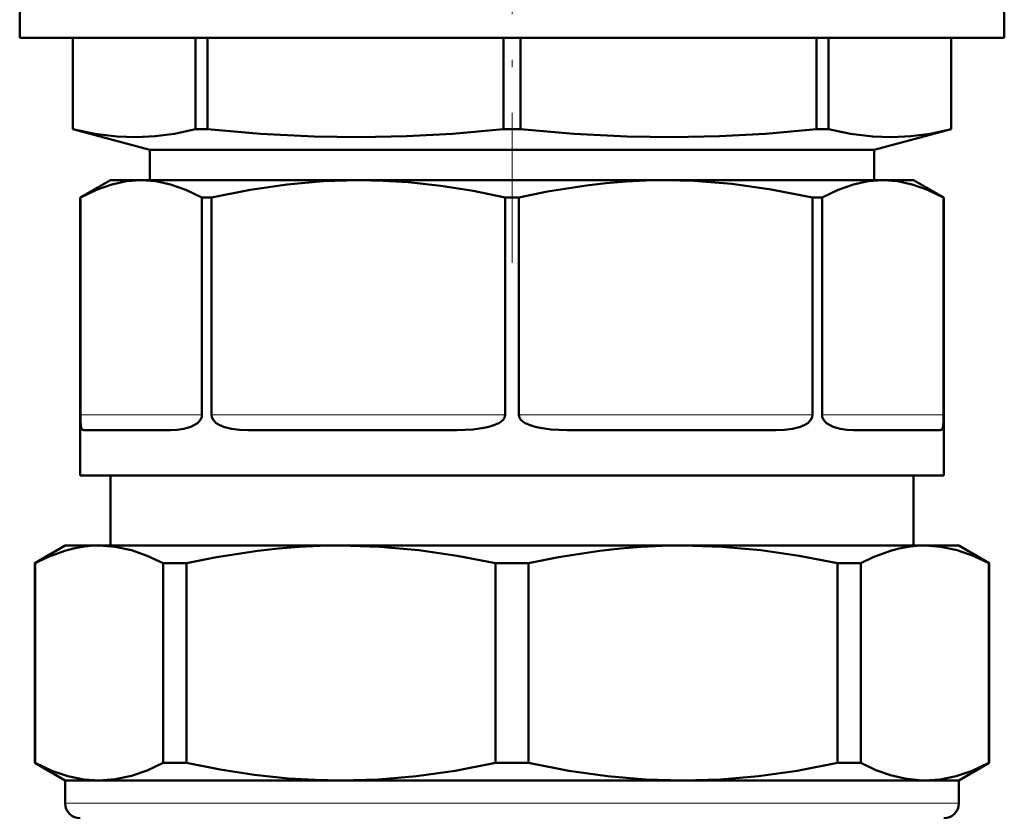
# Model space of a CAD drawing. Extents: x -1438 to 1837, y -1663 to 612.
# Tile 22 of 91: x -56 to 9, y -936 to -883. Entities that reach past the tile are written whole.
import ezdxf

# ---------------------------------------------------------------- set-up
doc = ezdxf.new("R2010")
doc.units = 0
doc.linetypes.add('DASHDOT', pattern=[18.5, 12, -3, 0.5, -3])

msp = doc.modelspace()

# ---------------------------------------------------------------- linework, layer by layer
at = {"color": 7, "linetype": 'DASHDOT', "lineweight": 18}
msp.add_line((-23.209, -833.928), (-23.209, -899.329), dxfattribs=at)
at = {"color": 7, "lineweight": 50}
for p, q in [((-55.709, -881.378), (-55.709, -884.492)), ((9.291, -881.378), (9.291, -884.492)), ((-55.709, -884.492), (-23.209, -884.492)), ((-52.209, -884.492), (-52.209, -890.512)), ((-52.204, -884.492), (-52.204, -890.512)), ((-44.104, -884.492), (-44.104, -890.512)), ((-43.319, -884.492), (-43.319, -890.512)), ((-23.764, -884.492), (-23.764, -890.512)), ((-23.209, -884.492), (9.291, -884.492)), ((-22.654, -884.492), (-22.654, -890.512)), ((-3.099, -884.492), (-3.099, -890.512)), ((-2.314, -884.492), (-2.314, -890.512)), ((5.786, -884.492), (5.786, -890.512)), ((5.791, -884.492), (5.791, -890.512)), ((-52.209, -890.512), (-52.204, -890.512)), ((-47.111, -891.878), (-52.209, -890.512)), ((-44.104, -890.512), (-43.319, -890.512)), ((-23.764, -890.512), (-23.209, -890.512)), ((-23.209, -890.512), (-22.654, -890.512)), ((-3.099, -890.512), (-2.314, -890.512)), ((0.692, -891.878), (5.791, -890.512)), ((5.786, -890.512), (5.791, -890.512)), ((-47.111, -891.878), (-23.209, -891.878)), ((-47.111, -891.878), (-47.111, -893.878)), ((-23.209, -891.878), (0.692, -891.878)), ((0.692, -891.878), (0.692, -893.878)), ((-49.709, -893.878), (-51.709, -895.033)), ((-47.692, -893.878), (-49.709, -893.878)), ((-33.35, -893.878), (-47.692, -893.878)), ((-23.209, -893.878), (-33.35, -893.878)), ((-13.068, -893.878), (-23.209, -893.878)), ((1.274, -893.878), (-13.068, -893.878)), ((3.291, -893.878), (1.274, -893.878)), ((3.291, -893.878), (5.291, -895.033)), ((-51.705, -895.033), (-51.709, -895.033)), ((-51.709, -913.378), (-51.709, -895.033)), ((-51.705, -909.378), (-51.705, -895.033)), ((-43.04, -895.033), (-43.678, -895.033)), ((-43.678, -909.378), (-43.678, -895.033)), ((-43.04, -909.378), (-43.04, -895.033)), ((-23.209, -895.033), (-23.66, -895.033)), ((-23.66, -909.378), (-23.66, -895.033)), ((-22.758, -895.033), (-23.209, -895.033)), ((-22.758, -909.378), (-22.758, -895.033)), ((-2.74, -895.033), (-3.378, -895.033)), ((-3.378, -909.378), (-3.378, -895.033)), ((-2.74, -909.378), (-2.74, -895.033)), ((5.291, -895.033), (5.287, -895.033)), ((5.287, -909.378), (5.287, -895.033)), ((5.291, -913.378), (5.291, -895.033)), ((-51.479, -910.378), (-45.752, -910.378)), ((-40.647, -910.378), (-26.819, -910.378)), ((-19.599, -910.378), (-5.772, -910.378)), ((-0.666, -910.378), (5.061, -910.378)), ((-3.378, -913.378), (-51.709, -913.378)), ((-49.709, -913.378), (-49.709, -918.003)), ((5.287, -913.378), (-3.378, -913.378)), ((3.291, -913.378), (3.291, -918.003)), ((5.291, -913.378), (5.287, -913.378)), ((-52.709, -918.003), (-54.709, -919.158)), ((-52.709, -918.003), (-50.464, -918.003)), ((-50.464, -918.003), (-44.069, -918.003)), ((-44.069, -918.003), (-34.498, -918.003)), ((-34.498, -918.003), (-11.92, -918.003)), ((-11.92, -918.003), (4.045, -918.003)), ((4.045, -918.003), (6.291, -918.003)), ((6.291, -918.003), (8.291, -919.158)), ((-54.709, -919.158), (-54.69, -919.158)), ((-54.709, -919.158), (-54.709, -932.349)), ((-54.69, -919.158), (-54.69, -932.349)), ((-46.237, -919.158), (-45.483, -919.158)), ((-46.237, -919.158), (-46.237, -932.349)), ((-45.483, -919.158), (-44.703, -919.158)), ((-44.703, -919.158), (-44.703, -932.349)), ((-24.294, -919.158), (-24.294, -932.349)), ((-24.294, -919.158), (-22.124, -919.158)), ((-22.124, -919.158), (-22.124, -932.349)), ((-1.715, -919.158), (-1.715, -932.349)), ((-1.715, -919.158), (-0.181, -919.158)), ((-0.181, -919.158), (-0.181, -932.349)), ((8.272, -919.158), (8.272, -932.349)), ((8.272, -919.158), (8.291, -919.158)), ((8.291, -919.158), (8.291, -932.349)), ((-54.709, -932.349), (-54.69, -932.349)), ((-52.709, -933.503), (-54.709, -932.349)), ((-46.237, -932.349), (-45.483, -932.349)), ((-45.483, -932.349), (-44.703, -932.349)), ((-24.294, -932.349), (-22.124, -932.349)), ((-1.715, -932.349), (-0.181, -932.349)), ((6.291, -933.503), (8.291, -932.349)), ((8.272, -932.349), (8.291, -932.349)), ((-52.709, -933.503), (-50.464, -933.503)), ((-52.709, -933.503), (-52.709, -935.003)), ((-50.464, -933.503), (-44.069, -933.503)), ((-44.069, -933.503), (-34.498, -933.503)), ((-34.498, -933.503), (-11.92, -933.503)), ((-11.92, -933.503), (4.045, -933.503)), ((4.045, -933.503), (6.291, -933.503)), ((6.291, -933.503), (6.291, -935.003))]:
    msp.add_line(p, q, dxfattribs=at)
at = {"color": 7, "lineweight": 18}
for p, q in [((-51.705, -909.378), (-43.678, -909.378)), ((-43.04, -909.378), (-23.66, -909.378)), ((-22.758, -909.378), (-3.378, -909.378)), ((-2.74, -909.378), (5.287, -909.378)), ((-52.709, -935.003), (-44.069, -935.003)), ((-44.069, -935.003), (6.291, -935.003))]:
    msp.add_line(p, q, dxfattribs=at)
at = {"color": 7, "lineweight": 50}
for points in [[(-52.204, -890.512), (-50.747, -890.824), (-49.287, -891.005), (-48.024, -891.047), (-46.762, -890.983), (-45.5, -890.813), (-44.104, -890.512)], [(-43.319, -890.512), (-39.803, -890.824), (-36.278, -891.005), (-33.229, -891.047), (-30.181, -890.983), (-27.136, -890.813), (-23.764, -890.512)], [(-22.654, -890.512), (-19.138, -890.824), (-15.613, -891.005), (-12.564, -891.047), (-9.516, -890.983), (-6.471, -890.813), (-3.099, -890.512)], [(-2.314, -890.512), (-0.858, -890.824), (0.602, -891.005), (1.865, -891.047), (3.128, -890.983), (4.389, -890.813), (5.786, -890.512)], [(-47.692, -893.878), (-48.657, -893.947), (-49.637, -894.157), (-50.648, -894.515), (-51.705, -895.033)], [(-43.678, -895.033), (-44.736, -894.515), (-45.747, -894.157), (-46.727, -893.947), (-47.692, -893.878)], [(-33.35, -893.878), (-35.684, -893.948), (-38.053, -894.158), (-40.493, -894.516), (-43.04, -895.033)], [(-23.66, -895.033), (-25.781, -894.593), (-27.918, -894.25), (-30.066, -894.015), (-31.707, -893.913), (-33.35, -893.878)], [(-13.068, -893.878), (-14.374, -893.9), (-15.679, -893.965), (-16.984, -894.073), (-18.285, -894.222), (-20.872, -894.637), (-22.758, -895.033)], [(-3.378, -895.033), (-6.095, -894.487), (-8.69, -894.121), (-11.212, -893.922), (-13.068, -893.878)], [(1.274, -893.878), (0.309, -893.947), (-0.671, -894.157), (-1.682, -894.515), (-2.74, -895.033)], [(5.287, -895.033), (4.23, -894.515), (3.219, -894.157), (2.239, -893.947), (1.274, -893.878)], [(-51.479, -910.378), (-51.541, -910.368), (-51.594, -910.334), (-51.636, -910.268), (-51.668, -910.161), (-51.703, -909.706), (-51.705, -909.378)], [(-45.752, -910.378), (-45.315, -910.359), (-44.868, -910.294), (-44.415, -910.162), (-44.116, -910.014), (-43.974, -909.912), (-43.781, -909.702), (-43.693, -909.503), (-43.678, -909.378)], [(-40.647, -910.378), (-41.196, -910.36), (-41.735, -910.294), (-42.254, -910.16), (-42.581, -910.011), (-42.735, -909.909), (-42.938, -909.696), (-43.027, -909.495), (-43.04, -909.378)], [(-26.819, -910.378), (-25.773, -910.334), (-25.079, -910.238), (-24.737, -910.161), (-24.403, -910.056), (-24.083, -909.909), (-23.934, -909.813), (-23.8, -909.694), (-23.708, -909.563), (-23.66, -909.378)], [(-19.599, -910.378), (-20.645, -910.334), (-21.339, -910.238), (-21.681, -910.161), (-22.015, -910.056), (-22.335, -909.909), (-22.484, -909.813), (-22.618, -909.694), (-22.711, -909.563), (-22.758, -909.378)], [(-5.772, -910.378), (-5.222, -910.36), (-4.683, -910.294), (-4.164, -910.16), (-3.837, -910.011), (-3.684, -909.909), (-3.48, -909.696), (-3.392, -909.495), (-3.378, -909.378)], [(-0.666, -910.378), (-1.103, -910.359), (-1.55, -910.294), (-2.003, -910.162), (-2.302, -910.014), (-2.444, -909.912), (-2.637, -909.702), (-2.725, -909.503), (-2.74, -909.378)], [(5.061, -910.378), (5.123, -910.368), (5.176, -910.334), (5.218, -910.268), (5.25, -910.161), (5.285, -909.706), (5.287, -909.378)], [(-50.464, -918.003), (-51.024, -918.024), (-51.583, -918.087), (-52.162, -918.195), (-52.738, -918.345), (-53.866, -918.76), (-54.69, -919.158)], [(-46.237, -919.158), (-47.284, -918.666), (-48.339, -918.302), (-49.399, -918.079), (-50.464, -918.003)], [(-34.498, -918.003), (-35.876, -918.025), (-37.251, -918.09), (-38.622, -918.197), (-39.99, -918.345), (-42.713, -918.76), (-44.703, -919.158)], [(-24.294, -919.158), (-26.823, -918.666), (-29.369, -918.302), (-31.929, -918.079), (-34.498, -918.003)], [(-11.92, -918.003), (-13.298, -918.025), (-14.672, -918.09), (-16.044, -918.197), (-17.411, -918.345), (-20.135, -918.76), (-22.124, -919.158)], [(-1.715, -919.158), (-4.244, -918.666), (-6.791, -918.302), (-9.351, -918.079), (-11.92, -918.003)], [(4.045, -918.003), (3.485, -918.024), (2.925, -918.087), (2.347, -918.195), (1.771, -918.345), (0.643, -918.76), (-0.181, -919.158)], [(8.272, -919.158), (7.225, -918.666), (6.17, -918.302), (5.11, -918.079), (4.045, -918.003)], [(-54.69, -932.349), (-53.584, -932.864), (-52.521, -933.223), (-51.485, -933.434), (-50.464, -933.503)], [(-50.464, -933.503), (-49.399, -933.428), (-48.339, -933.204), (-47.284, -932.841), (-46.237, -932.349)], [(-44.703, -932.349), (-42.473, -932.789), (-40.229, -933.131), (-37.972, -933.365), (-36.236, -933.469), (-34.498, -933.503)], [(-34.498, -933.503), (-32.027, -933.433), (-29.524, -933.222), (-26.958, -932.863), (-24.294, -932.349)], [(-22.124, -932.349), (-19.461, -932.863), (-16.894, -933.222), (-14.391, -933.433), (-11.92, -933.503)], [(-11.92, -933.503), (-9.449, -933.433), (-6.946, -933.222), (-4.379, -932.863), (-1.715, -932.349)], [(-0.181, -932.349), (0.817, -932.82), (1.779, -933.163), (2.716, -933.385), (3.639, -933.492), (4.045, -933.503)], [(4.045, -933.503), (5.067, -933.434), (6.102, -933.223), (7.166, -932.865), (8.272, -932.349)]]:
    msp.add_lwpolyline(points, dxfattribs=at)
for centre, start, end in [((-51.709, -935.003), 180.00001, 270), ((5.291, -935.003), 270, 0)]:
    msp.add_arc(centre, 1, start, end, dxfattribs=at)

doc.saveas('drawing.dxf')
